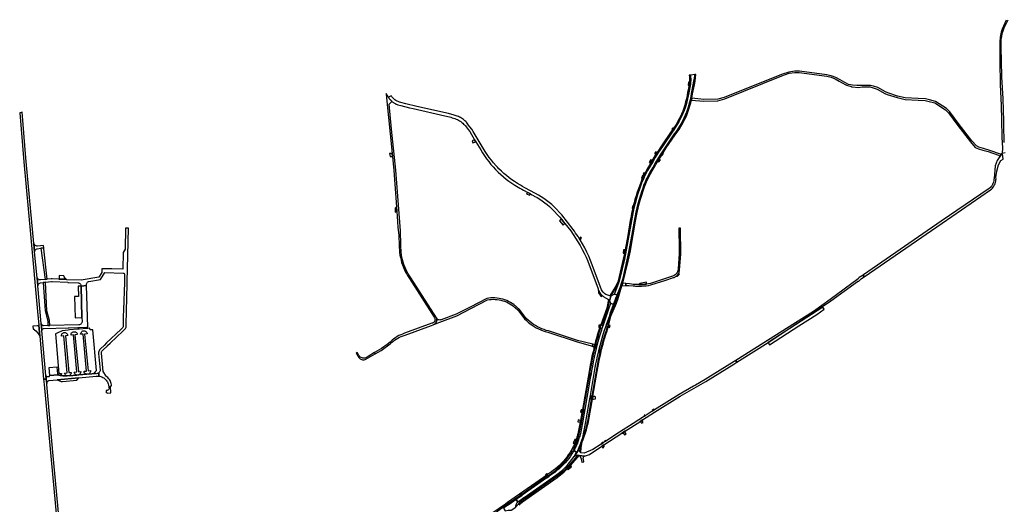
# Model space of a CAD drawing. Header units: metres. Extents: x 127325 to 135234, y 401140 to 409815.
# Tile 124 of 125: x 132385 to 134210, y 408408 to 409307. Entities that reach past the tile are written whole.
import ezdxf

# ---------------------------------------------------------------- set-up
doc = ezdxf.new("R2010")
doc.units = ezdxf.units.M
doc.layers.add('wegvakonderdelen', color=7, linetype='Continuous')

msp = doc.modelspace()

# ---------------------------------------------------------------- linework, layer by layer
at = {"layer": 'wegvakonderdelen'}
for points in [[(134214, 409306.1), (134206.1, 409289.3), (134204.5, 409283.9), (134202.4, 409274.7), (134202, 409266), (134202, 409229.9), (134202.6, 409186.7), (134204.8, 409148.1), (134205.4, 409121.1), (134205.8, 409089.3), (134207, 409068.9), (134206.5, 409059.7), (134211.8, 409060.5)], [(134210.4, 409079.2), (134210.1, 409089.4), (134209.3, 409101.5), (134209.3, 409125.8), (134209, 409132.8), (134209, 409132.8), (134208.8, 409139.4), (134208, 409160.4), (134205.8, 409201.2), (134205, 409230.5), (134204.7, 409253.4), (134204.8, 409271.6), (134205.5, 409275.7), (134206.7, 409281.4), (134208.2, 409286.5), (134209.9, 409291.6), (134217.8, 409307)], [(133311, 408406.8), (133312.8, 408408.8), (133317.1, 408412.8), (133381.6, 408457.8), (133394.6, 408468.1), (133400.2, 408473.8), (133400.2, 408473.8), (133403.5, 408477.1), (133407, 408481), (133422.5, 408498.8), (133420.1, 408499.4), (133402.1, 408478.7), (133398.6, 408475.2), (133393.2, 408469.8), (133380.3, 408459.6), (133321.5, 408418.4), (133321.3, 408418.3), (133319.6, 408417.1), (133318.3, 408416.2), (133316.2, 408414.7), (133311.3, 408410.4), (133305.7, 408403.9)]]:
    msp.add_lwpolyline(points, dxfattribs=at)
for points in [[(133628.5, 409204.4), (133626.3, 409204.2), (133626.8, 409200.2), (133627.1, 409197), (133627.1, 409193.3), (133626.9, 409191.4), (133626.8, 409189.5), (133626, 409185.7), (133623.3, 409172.1), (133622.4, 409166.2), (133621.2, 409160.3), (133619.7, 409154.5), (133618.1, 409148.7), (133616.2, 409143.1), (133614.2, 409137.5), (133611.9, 409131.9), (133609.4, 409126.5), (133606.6, 409121.2), (133603.7, 409115.9), (133600.6, 409110.8), (133597.3, 409105.8), (133595.1, 409102.7), (133592.8, 409099.7), (133576.1, 409075.1), (133566.9, 409060.8), (133564.7, 409057.3), (133561, 409051.3), (133557.3, 409045.3), (133554.8, 409041), (133552.7, 409037.4), (133550.6, 409033.8), (133548.6, 409030.1), (133546.6, 409026.5), (133544.6, 409022.8), (133542.9, 409019.8), (133540.8, 409015), (133538.7, 409010.3), (133536.6, 409005.2), (133534.5, 409000), (133532.1, 408993.5), (133529.9, 408986.9), (133527.8, 408980.3), (133525.8, 408973.7), (133524, 408967), (133522.7, 408961.8), (133521.4, 408956.5), (133520.5, 408952.1), (133519.5, 408947.7), (133518.6, 408943.2), (133517.8, 408938.8), (133517.1, 408934.3), (133512.6, 408906.7), (133507.5, 408880), (133506.2, 408873.5), (133504, 408863), (133496.5, 408830.4), (133493.8, 408820.7), (133489.1, 408811.1), (133479.3, 408795.1), (133481.7, 408795.3), (133490.7, 408810), (133495.6, 408819.9), (133498.6, 408829.7), (133506.1, 408862.6), (133509.7, 408879.8), (133514.5, 408906.4), (133519.1, 408933.9), (133522.5, 408951.5), (133524.4, 408959.8), (133526.5, 408968), (133528.8, 408976.2), (133531.3, 408984.3), (133534, 408992.4), (133535.3, 408996.2), (133536.6, 409000), (133538.1, 409003.8), (133539.7, 409007.6), (133541.3, 409011.4), (133543, 409015.1), (133544.8, 409018.8), (133549.3, 409027.1), (133553.9, 409035.2), (133558.6, 409043.3), (133563.4, 409051.3), (133568.4, 409059.3), (133577.9, 409073.9), (133594.6, 409098.4), (133598, 409103), (133601.2, 409107.8), (133604.2, 409112.6), (133607.1, 409117.5), (133609.8, 409122.6), (133612.3, 409127.7), (133614.6, 409133), (133616.8, 409138.3), (133618.7, 409143.7), (133620.4, 409149.1), (133622, 409154.6), (133623.3, 409160.2), (133624.4, 409165.8), (133625.4, 409171.4), (133628.5, 409187.4), (133629, 409190.8), (133629.2, 409194.2), (133629.2, 409197.6), (133629, 409201), (133628.5, 409204.4)], [(133498.5, 408810.2), (133501.1, 408818.3), (133503.7, 408827.5), (133511.4, 408861.3), (133515, 408878.7), (133520, 408905.3), (133524.6, 408933.3), (133527.8, 408950), (133529.7, 408958.2), (133531.8, 408966.3), (133534.1, 408974.4), (133536.5, 408982.4), (133539.1, 408990.4), (133540.8, 408995.2), (133542.5, 409000), (133543.8, 409003.3), (133545.2, 409006.6), (133546.6, 409009.8), (133548.1, 409013.1), (133549.6, 409016.3), (133554, 409024.4), (133558.6, 409032.5), (133563.2, 409040.5), (133568, 409048.4), (133572.9, 409056.3), (133599, 409095.1), (133602.5, 409099.8), (133605.8, 409104.7), (133608.9, 409109.6), (133611.9, 409114.7), (133614.6, 409119.9), (133617.2, 409125.2), (133619.6, 409130.6), (133621.8, 409136), (133623.8, 409141.6), (133625.6, 409147.2), (133627.1, 409152.9), (133628.5, 409158.6), (133629.7, 409164.3), (133630.6, 409170.1), (133633.9, 409186.4), (133635.1, 409193.5), (133635.9, 409198.8), (133636.5, 409203), (133636.6, 409205.2), (133628.5, 409204.4), (133629, 409201), (133629.2, 409197.6), (133629.2, 409194.2), (133629, 409190.8), (133628.5, 409187.4), (133625.4, 409171.4), (133624.4, 409165.8), (133623.3, 409160.2), (133622, 409154.6), (133620.4, 409149.1), (133618.7, 409143.7), (133616.8, 409138.3), (133614.6, 409133), (133612.3, 409127.7), (133609.8, 409122.6), (133607.1, 409117.5), (133604.2, 409112.6), (133601.2, 409107.8), (133598, 409103), (133594.6, 409098.4), (133577.9, 409073.9), (133568.4, 409059.3), (133563.4, 409051.3), (133558.6, 409043.3), (133553.9, 409035.2), (133549.3, 409027.1), (133544.8, 409018.8), (133543, 409015.1), (133541.3, 409011.4), (133539.7, 409007.6), (133538.1, 409003.8), (133536.6, 409000), (133535.3, 408996.2), (133534, 408992.4), (133531.3, 408984.3), (133528.8, 408976.2), (133526.5, 408968), (133524.4, 408959.8), (133522.5, 408951.5), (133519.1, 408933.9), (133514.5, 408906.4), (133509.7, 408879.8), (133506.1, 408862.6), (133498.6, 408829.7), (133495.6, 408819.9), (133491.5, 408808.1), (133487.9, 408799.4), (133487.3, 408798.5), (133492.8, 408796.2), (133492.9, 408796.4), (133498.5, 408810.2)], [(133568, 409044.4), (133570.4, 409048.2), (133575.3, 409056), (133577.8, 409060), (133583.8, 409069.3), (133600.5, 409093.7), (133604.1, 409098.5), (133607.5, 409103.5), (133610.7, 409108.6), (133613.8, 409113.8), (133616.6, 409119.1), (133619.2, 409124.5), (133621.7, 409130), (133623.9, 409135.6), (133625.9, 409141.3), (133627.7, 409147), (133629.3, 409152.8), (133630.4, 409157.5), (133631.3, 409161.3), (133632.7, 409169.5), (133635.9, 409186), (133637.2, 409193), (133638.1, 409199.7), (133638.8, 409205.5), (133636.6, 409205.2), (133636.6, 409205.2), (133636.5, 409203), (133635.9, 409198.8), (133635.1, 409193.5), (133633.9, 409186.4), (133630.6, 409170.1), (133629.7, 409164.3), (133628.5, 409158.6), (133627.1, 409152.9), (133625.6, 409147.2), (133623.8, 409141.6), (133621.8, 409136), (133619.6, 409130.6), (133617.2, 409125.2), (133614.6, 409119.9), (133611.9, 409114.7), (133608.9, 409109.6), (133605.8, 409104.7), (133602.5, 409099.8), (133599, 409095.1), (133572.9, 409056.3), (133568, 409048.4), (133563.2, 409040.5), (133558.6, 409032.5), (133554, 409024.4), (133549.6, 409016.3), (133548.1, 409013.1), (133546.6, 409009.8), (133545.2, 409006.6), (133543.8, 409003.3), (133542.5, 409000), (133540.8, 408995.2), (133539.1, 408990.4), (133536.5, 408982.4), (133534.1, 408974.4), (133531.8, 408966.3), (133529.7, 408958.2), (133527.8, 408950), (133524.6, 408933.3), (133520, 408905.3), (133515, 408878.7), (133511.4, 408861.3), (133503.7, 408827.5), (133501.1, 408818.3), (133498.5, 408810.2), (133494.4, 408796.4), (133492, 408788.6), (133490.9, 408785.7), (133492.9, 408785), (133494.1, 408787.9), (133501.7, 408813.4), (133503.3, 408818.5), (133513.1, 408859.1), (133513.6, 408861.3), (133517.2, 408878.4), (133522, 408904.7), (133522.5, 408907.8), (133526.7, 408933.1), (133529.8, 408949.4), (133531.7, 408957.6), (133533.8, 408965.7), (133536.1, 408973.8), (133538.5, 408981.8), (133541.1, 408989.8), (133542.9, 408994.9), (133544.8, 409000), (133546, 409003.1), (133547.3, 409006.1), (133548.6, 409009.2), (133550, 409012.2), (133551.4, 409015.2), (133554.6, 409021.1), (133557.9, 409026.9), (133561.2, 409032.8), (133564.6, 409038.6), (133568, 409044.4)], [(133889.2, 409202.9), (133886.5, 409203.4), (133881.7, 409204.5), (133830.5, 409211.5), (133822.4, 409211.6), (133810.9, 409209.9), (133797.1, 409205.1), (133691.4, 409162.6), (133679.2, 409159.4), (133653.6, 409158.9), (133631.3, 409161.3), (133630.4, 409157.5), (133653.6, 409155.6), (133679.2, 409156.5), (133692.4, 409160.2), (133798, 409202.8), (133811.4, 409207.6), (133822.2, 409209.2), (133830.4, 409208.9), (133881.5, 409202), (133889.6, 409200.1), (133896.8, 409197.6), (133904.3, 409193.2), (133908.9, 409190.5), (133918.1, 409185.3), (133926.6, 409182.9), (133927, 409182.8), (133927.4, 409182.7), (133927.8, 409182.6), (133928.2, 409182.5), (133928.6, 409182.3), (133940.4, 409181.5), (133946.8, 409182.2), (133961.9, 409182.4), (133967.2, 409180.9), (133974.4, 409178.1), (133989, 409170.2), (133993.4, 409168.3), (134011.7, 409162.4), (134026.5, 409158.7), (134050.5, 409157.9), (134063.5, 409157.2), (134071, 409155.5), (134081.3, 409152.5), (134101.4, 409140), (134107, 409134.2), (134124.5, 409110.6), (134147.5, 409080.2), (134156.6, 409070.2), (134162.3, 409067.5), (134170.8, 409065.1), (134180.6, 409062.6), (134199.7, 409055.7), (134202.1, 409053.3), (134205.3, 409057.8), (134203.2, 409057.6), (134183.3, 409064.2), (134171.7, 409068.1), (134163.4, 409070.5), (134158.6, 409072.8), (134149.9, 409082.3), (134127, 409112.5), (134109.4, 409136.3), (134103.5, 409142.5), (134082.6, 409155.4), (134071.9, 409158.6), (134064, 409160.4), (134050.6, 409161.1), (134026.9, 409161.9), (134012.6, 409165.4), (133994.5, 409171.3), (133990.4, 409173.1), (133975.8, 409181), (133968, 409184), (133962.3, 409184.8), (133936.9, 409184.9), (133928.9, 409185.4), (133921.6, 409187), (133914.5, 409190.2), (133905.9, 409195.7), (133898, 409199.9), (133891, 409202.5), (133889.2, 409202.9)], [(133626.9, 409191.4), (133626, 409191.4), (133624.8, 409191.3), (133624.1, 409185.8), (133626, 409185.7), (133626.8, 409189.5), (133626.9, 409191.4)], [(133074.6, 409104), (133070, 409150), (133075.3, 409155.4), (133074.2, 409156.4), (133073.2, 409157.5), (133072.2, 409158.6), (133071.2, 409159.8), (133070.3, 409161), (133069.5, 409162.2), (133068.8, 409163.3), (133068.3, 409164.1), (133064.7, 409170.1), (133065.5, 409161.8), (133075.6, 409058.8), (133076.1, 409053.1), (133078.7, 409027.2), (133083.7, 408959.7), (133084.2, 408952), (133086.4, 408922.3), (133086.5, 408921.8), (133087.8, 408907.3), (133087.9, 408907), (133088, 408906.7), (133088, 408906.3), (133088.1, 408906), (133088.1, 408905.6), (133088.8, 408889.3), (133088.8, 408884.5), (133089.1, 408879.8), (133089.5, 408875), (133090.1, 408870.3), (133091, 408865.7), (133092.1, 408861), (133093.3, 408856.5), (133094.8, 408852), (133096.5, 408847.5), (133098.4, 408843.2), (133100.5, 408838.9), (133102.7, 408834.7), (133105.2, 408830.7), (133107.8, 408826.7), (133153.7, 408755.2), (133154.4, 408754.1), (133154.9, 408752.9), (133155.1, 408751.7), (133155.2, 408750.4), (133155, 408749.1), (133154.7, 408748.2), (133158, 408747), (133158.4, 408748.4), (133158.6, 408749.8), (133158.6, 408751.2), (133158.4, 408752.6), (133158, 408754), (133110.4, 408828.2), (133107.8, 408832), (133105.4, 408835.9), (133103.1, 408840), (133101.1, 408844.1), (133099.2, 408848.4), (133097.6, 408852.7), (133096.1, 408857.1), (133094.9, 408861.6), (133093.9, 408866.1), (133093, 408870.6), (133092.4, 408875.2), (133092.1, 408879.8), (133091.9, 408884.4), (133092, 408889.1), (133091, 408915.2), (133082.3, 409027.7), (133074.6, 409104)], [(133481.7, 408795.3), (133479.3, 408795.1), (133473.7, 408796.4), (133471.9, 408797.2), (133470.2, 408798.3), (133468.6, 408799.5), (133467.1, 408800.9), (133465.9, 408802.4), (133464.8, 408804.1), (133463.9, 408805.9), (133463.3, 408807.8), (133443.6, 408860.3), (133440.2, 408868.3), (133436.6, 408876.1), (133432.7, 408883.8), (133428.5, 408891.3), (133424.1, 408898.7), (133422.5, 408901.3), (133420.3, 408904.7), (133418.1, 408908), (133415.8, 408911.3), (133413.5, 408914.6), (133411.1, 408917.8), (133390.2, 408944.9), (133375.8, 408960), (133371.4, 408964), (133366.8, 408967.9), (133362, 408971.6), (133357.1, 408975.1), (133352.1, 408978.5), (133347, 408981.6), (133341.7, 408984.6), (133321.9, 408995.4), (133317.6, 408997.6), (133313.4, 409000), (133308, 409003.2), (133302.7, 409006.6), (133297.5, 409010.2), (133292.5, 409013.9), (133287.6, 409017.8), (133282.8, 409021.9), (133278.2, 409026.1), (133273.7, 409030.5), (133270.9, 409033.3), (133268.3, 409036.2), (133263.8, 409041.2), (133259.6, 409046.3), (133255.5, 409051.6), (133251.7, 409057.1), (133248, 409062.7), (133244.5, 409068.4), (133225.7, 409099.5), (133223.5, 409103.9), (133219.9, 409108), (133218.7, 409109.8), (133217.5, 409111.6), (133216.2, 409113.3), (133214.8, 409115), (133213.4, 409116.7), (133212.1, 409118.1), (133210.7, 409119.4), (133209.2, 409120.7), (133207.7, 409121.9), (133206.2, 409123.1), (133204.3, 409124.2), (133202.3, 409125.3), (133200.4, 409126.3), (133198.4, 409127.2), (133196.3, 409128.1), (133190.4, 409130.1), (133179.9, 409132.7), (133121.5, 409146.2), (133101.2, 409151), (133091.5, 409153.5), (133089.1, 409154.1), (133086.9, 409155), (133084.7, 409156), (133082.6, 409157.3), (133080.6, 409158.6), (133078.7, 409160.2), (133077, 409161.9), (133076.3, 409162.7), (133075.7, 409163.4), (133075.1, 409164.2), (133074.5, 409165.1), (133073.9, 409165.9), (133068.8, 409163.3), (133069.5, 409162.2), (133070.3, 409161), (133071.2, 409159.8), (133072.2, 409158.6), (133073.2, 409157.5), (133074.2, 409156.4), (133075.3, 409155.4), (133076.2, 409154.6), (133077.1, 409153.9), (133078, 409153.2), (133078.9, 409152.6), (133079.9, 409151.9), (133081.1, 409151.3), (133082.4, 409150.6), (133083.6, 409150.1), (133085, 409149.6), (133086.3, 409149.1), (133091.5, 409147.6), (133107.7, 409143.8), (133114.6, 409142.2), (133173.2, 409128.8), (133182.1, 409126.7), (133184.6, 409126), (133187.1, 409125.2), (133189.6, 409124.4), (133192, 409123.5), (133194.4, 409122.6), (133196.6, 409121.6), (133198.7, 409120.5), (133200.8, 409119.3), (133202.8, 409118), (133204.7, 409116.5), (133206.5, 409115), (133208.2, 409113.4), (133209.9, 409111.7), (133211.5, 409110), (133213, 409108.1), (133216.6, 409103.5), (133219.4, 409099.3), (133228.4, 409084.4), (133230.7, 409080.6), (133239.9, 409065.5), (133243.3, 409059.9), (133246.9, 409054.4), (133250.6, 409049), (133254.6, 409043.8), (133258.7, 409038.7), (133263, 409033.8), (133267.5, 409029), (133272.1, 409024.3), (133276.9, 409019.8), (133281.9, 409015.5), (133287, 409011.4), (133292.2, 409007.4), (133297.5, 409003.6), (133303, 409000), (133306.2, 408998.1), (133309.4, 408996.2), (133312.6, 408994.4), (133315.8, 408992.6), (133319.1, 408990.9), (133327.4, 408986.4), (133332.2, 408983.7), (133334.8, 408982.3), (133337.9, 408980.6), (133339.2, 408979.9), (133344.3, 408977.1), (133349.2, 408974), (133354, 408970.8), (133358.7, 408967.5), (133363.2, 408963.9), (133367.6, 408960.2), (133371.9, 408956.3), (133386.6, 408941), (133389.5, 408937.3), (133396, 408928.9), (133406.6, 408915.1), (133411.3, 408908.6), (133415.8, 408901.9), (133420.1, 408895.1), (133424.2, 408888.1), (133428, 408881), (133431.7, 408873.9), (133435.1, 408866.5), (133438.3, 408859.1), (133457.3, 408807.9), (133457.8, 408806.4), (133458.4, 408804.8), (133459.4, 408802.6), (133460.7, 408800.4), (133462.1, 408798.4), (133463.8, 408796.6), (133465.6, 408794.9), (133466.7, 408794), (133467.8, 408793.2), (133469, 408792.4), (133470.2, 408791.7), (133471.4, 408791.1), (133476.9, 408787.8), (133478.8, 408785.7), (133481.7, 408795.3)], [(132411.5, 408892.1), (132397.6, 409044), (132396.3, 409058), (132390.5, 409128), (132390, 409135.2), (132385.3, 409134.4), (132392.9, 409043.1), (132405.9, 408902.1), (132418.2, 408765.8), (132420.6, 408740.1), (132422.4, 408720), (132429.6, 408640.4), (132434.6, 408640.2), (132434, 408647.2), (132426.2, 408730.4), (132425.2, 408743.5), (132418.9, 408813.2), (132417.4, 408828.3), (132413, 408876.3), (132411.5, 408892.1)], [(133597.3, 409105.8), (133596.7, 409105.9), (133595.9, 409106.3), (133594.3, 409104), (133594.8, 409103.5), (133595.1, 409103.2), (133595.1, 409102.7), (133597.3, 409105.8)], [(133228.4, 409084.4), (133224.3, 409082.1), (133225.4, 409078.3), (133230.7, 409080.6), (133228.4, 409084.4)], [(133075.6, 409058.8), (133071, 409059.1), (133071.7, 409053.2), (133076.1, 409053.1), (133075.6, 409058.8)], [(133566.9, 409060.8), (133565.6, 409061.4), (133564.7, 409061.7), (133562, 409058.6), (133564.7, 409057.3), (133566.9, 409060.8)], [(133578.7, 409059.5), (133577.8, 409060), (133575.3, 409056), (133576.3, 409055.3), (133578.7, 409059.5)], [(134208.1, 409048.5), (134207.4, 409053.6), (134206.5, 409059.7), (134205.3, 409057.8), (134202.1, 409053.3), (134197.2, 409046), (134193.3, 409035.7), (134191.4, 409012.7), (134191.2, 409010.3), (134190.9, 409007.9), (134190.2, 409005.6), (134189.4, 409003.3), (134188.4, 409001.1), (134187.1, 408999.1), (134185.7, 408997.1), (134184.1, 408995.3), (134182.3, 408993.7), (134093.1, 408933), (133949.4, 408833.5), (133948.7, 408833.1), (133950.7, 408830.2), (134095.1, 408929.7), (134184.9, 408991.3), (134186.7, 408992.9), (134188.3, 408994.6), (134189.8, 408996.5), (134191.1, 408998.5), (134192.3, 409000.6), (134193.2, 409002.8), (134194, 409005), (134194.5, 409007.4), (134194.9, 409009.7), (134195, 409012.1), (134194.9, 409014.5), (134196.5, 409026.3), (134199.4, 409037.9), (134204.2, 409046.1), (134208.1, 409048.5)], [(133557.3, 409045.3), (133555.1, 409047.7), (133552.1, 409042.4), (133554.8, 409041), (133557.3, 409045.3)], [(133572.8, 409046.9), (133570.4, 409048.2), (133568, 409044.4), (133569.9, 409043.4), (133572.8, 409046.9)], [(133544.6, 409022.8), (133543.7, 409022.6), (133542.9, 409022.7), (133542.1, 409023), (133541.2, 409020.7), (133541.5, 409020.2), (133541.6, 409019.7), (133541.6, 409019.1), (133541.1, 409018.6), (133540.6, 409018.3), (133540, 409018.3), (133537.8, 409013.1), (133538.2, 409012.6), (133538.4, 409012.2), (133538.5, 409011.7), (133538.7, 409010.3), (133540.8, 409015), (133542.9, 409019.8), (133544.6, 409022.8)], [(133327.4, 408986.4), (133324.9, 408984.1), (133330, 408981.5), (133332.2, 408983.7), (133327.4, 408986.4)], [(133083.7, 408959.7), (133083, 408958.9), (133081.4, 408957.6), (133081, 408950.2), (133083.3, 408951.5), (133084.2, 408952), (133083.7, 408959.7)], [(133522.7, 408961.8), (133521.2, 408961), (133520.4, 408957.6), (133520.8, 408957.4), (133521.1, 408957.1), (133521.4, 408956.5), (133522.7, 408961.8)], [(133389.5, 408937.3), (133387.1, 408935.1), (133386, 408934.1), (133392.7, 408925.8), (133396, 408928.9), (133389.5, 408937.3)], [(132577.6, 408768.9), (132577.2, 408756.6), (132577.1, 408737.8), (132576.9, 408737), (132576.5, 408736.2), (132572.6, 408732.2), (132546.3, 408707.4), (132541.6, 408702.9), (132535.6, 408697.3), (132534.3, 408696), (132533.3, 408694.6), (132532.5, 408693), (132531.9, 408691.4), (132531.6, 408689.7), (132531.6, 408687.9), (132534.4, 408656.8), (132534.3, 408655.7), (132533.9, 408654.6), (132533.3, 408653.6), (132532.6, 408652.7), (132531.7, 408651.9), (132531.8, 408645.7), (132533.8, 408645.5), (132535.7, 408645), (132537.6, 408644.3), (132539.5, 408643.4), (132541.2, 408642.4), (132542.8, 408641.2), (132544.3, 408639.9), (132545.7, 408638.4), (132546.9, 408636.7), (132547.9, 408635), (132548.8, 408633.2), (132549.5, 408631.3), (132550, 408629.3), (132551.2, 408622.5), (132550.5, 408621.5), (132549.7, 408620.7), (132548.8, 408620), (132547.7, 408619.5), (132546.5, 408619.2), (132545.3, 408619.2), (132545.4, 408615.1), (132545.9, 408615.3), (132546.5, 408615.3), (132547.1, 408615.1), (132547.6, 408614.7), (132548, 408614.3), (132554.5, 408614.7), (132553.9, 408627.4), (132555.5, 408627.6), (132555.4, 408629.7), (132555, 408631.9), (132554.5, 408634), (132553.7, 408636), (132552.7, 408638), (132551.6, 408639.8), (132550.2, 408641.5), (132548.7, 408643.1), (132547.1, 408644.5), (132545.3, 408645.8), (132540.1, 408654.5), (132536.7, 408688.2), (132536.8, 408689.5), (132537.1, 408690.7), (132537.7, 408691.9), (132538.4, 408693), (132539.4, 408693.9), (132547.9, 408702.1), (132548.3, 408702.4), (132553.3, 408707.2), (132576.4, 408729.2), (132581.4, 408734.2), (132582.1, 408735.5), (132582.6, 408736.8), (132582.7, 408738.6), (132583.3, 408769.3), (132583.7, 408787.7), (132584.4, 408820), (132586.4, 408894.8), (132586.9, 408920.2), (132581.6, 408920.5), (132580.8, 408881.2), (132577.3, 408875.2), (132576.6, 408844), (132556.1, 408844.6), (132537.5, 408844.9), (132537.3, 408838.3), (132531.9, 408829.7), (132499.3, 408824.1), (132472.9, 408824.4), (132471.2, 408825.9), (132457.8, 408826), (132445.2, 408826.1), (132443.8, 408826.1), (132436.4, 408825.5), (132432.5, 408825.1), (132424, 408824.5), (132422.9, 408824.4), (132421.7, 408824.5), (132420.6, 408824.9), (132419.5, 408825.5), (132418.7, 408826.3), (132417.9, 408827.2), (132417.4, 408828.3), (132418.9, 408813.2), (132419.3, 408814.5), (132419.8, 408815.8), (132420.6, 408816.9), (132421.6, 408817.9), (132422.8, 408818.6), (132424.1, 408819.2), (132428.5, 408819.6), (132432.9, 408820.1), (132444.2, 408821.3), (132445.5, 408821.2), (132474.6, 408820.4), (132474.7, 408819.4), (132493.5, 408819.1), (132494.6, 408818.9), (132495.7, 408818.6), (132496.7, 408818), (132497.6, 408817.2), (132498.3, 408816.3), (132498.8, 408815.3), (132499.1, 408814.2), (132499.1, 408813), (132509.2, 408813.7), (132509, 408814.8), (132509, 408815.9), (132509.2, 408817), (132509.6, 408818.1), (132510.1, 408819), (132510.9, 408819.9), (132511.7, 408820.6), (132512.7, 408821.2), (132513.7, 408821.5), (132535.1, 408825.2), (132543.1, 408837.9), (132577.1, 408837), (132577.8, 408836.9), (132578.5, 408836.6), (132579, 408836.1), (132579.4, 408835.5), (132579.6, 408834.8), (132579.6, 408834), (132579.3, 408819.6), (132577.6, 408768.9)], [(133607.8, 408872.5), (133610.5, 408872.3), (133610.1, 408920.4), (133606.9, 408920.5), (133607.7, 408881.2), (133607.8, 408872.5)], [(132411.5, 408892.1), (132413, 408876.3), (132413.2, 408877.4), (132413.6, 408878.5), (132414.2, 408879.5), (132414.9, 408880.4), (132415.8, 408881.2), (132416.8, 408881.7), (132417.9, 408882.1), (132424.2, 408883.1), (132429.6, 408883.9), (132429.9, 408884), (132429.2, 408888), (132418.1, 408886.9), (132416.8, 408887), (132415.6, 408887.4), (132414.5, 408888), (132413.4, 408888.8), (132412.6, 408889.8), (132411.9, 408890.9), (132411.5, 408892.1)], [(133426.6, 408901.7), (133425.5, 408903.5), (133422.5, 408901.3), (133424.1, 408898.7), (133426.6, 408901.7)], [(132429.9, 408884), (132429.6, 408883.9), (132424.2, 408883.1), (132432.5, 408825.1), (132436.4, 408825.5), (132429.9, 408881.9), (132429.9, 408884)], [(133507.5, 408880), (133504.8, 408880.1), (133503.7, 408874), (133506.2, 408873.5), (133507.5, 408880)], [(133509.1, 408817.8), (133508.6, 408813.8), (133514.7, 408814), (133522.5, 408813.3), (133524.7, 408813.1), (133526.9, 408813), (133529.1, 408812.9), (133531.3, 408812.8), (133533.5, 408812.8), (133537.8, 408812.9), (133542.1, 408813.1), (133546.4, 408813.5), (133550.7, 408814.1), (133555, 408814.9), (133583.2, 408824.1), (133597.4, 408828.7), (133598.4, 408829.1), (133599.4, 408829.5), (133600.3, 408830), (133601.3, 408830.5), (133602.1, 408831.2), (133603.1, 408831.9), (133604, 408832.8), (133604.8, 408833.7), (133605.5, 408834.6), (133606.2, 408835.7), (133607, 408837), (133607.6, 408838.5), (133608, 408840), (133608.4, 408841.5), (133608.6, 408843), (133610.5, 408872.3), (133607.8, 408872.5), (133605.8, 408844.7), (133605.6, 408842.9), (133605.2, 408841.1), (133604.5, 408839.4), (133603.7, 408837.8), (133602.6, 408836.3), (133601.4, 408834.9), (133600.1, 408833.7), (133598.6, 408832.7), (133597, 408831.8), (133595.3, 408831.1), (133554.4, 408817.6), (133550.7, 408817), (133547, 408816.5), (133544.2, 408816.2), (133541.3, 408815.9), (133538.5, 408815.7), (133535.6, 408815.6), (133532.8, 408815.6), (133529.4, 408815.7), (133526, 408815.8), (133522.6, 408816.1), (133519.2, 408816.5), (133515.8, 408816.9), (133509.1, 408817.8)], [(132432.9, 408820.1), (132428.5, 408819.6), (132432.5, 408766.8), (132437.7, 408748), (132437.2, 408739.5), (132441.3, 408739.6), (132440.8, 408748.8), (132435.6, 408767.2), (132432.9, 408820.1)], [(132466.9, 408831.6), (132458.2, 408832.3), (132458.2, 408828.6), (132457.8, 408826), (132471.2, 408825.9), (132469.5, 408827.7), (132467.6, 408830.3), (132466.9, 408831.6)], [(133509.1, 408817.8), (133508.4, 408817.9), (133503.3, 408818.5), (133501.7, 408813.4), (133507.6, 408813.7), (133508.6, 408813.8), (133509.1, 408817.8)], [(133547.1, 408820.2), (133534.6, 408817.9), (133532.8, 408815.6), (133535.6, 408815.6), (133538.5, 408815.7), (133541.3, 408815.9), (133544.2, 408816.2), (133547, 408816.5), (133547.1, 408820.2)], [(133608.1, 408834.7), (133607.3, 408835), (133606.2, 408835.7), (133605.5, 408834.6), (133604.8, 408833.7), (133604, 408832.8), (133603.1, 408831.9), (133602.1, 408831.2), (133604.4, 408831.5), (133608.1, 408834.7)], [(133940.7, 408822.2), (133945.1, 408826.2), (133945.2, 408826.4), (133945.4, 408826.5), (133945.6, 408826.7), (133945.7, 408826.8), (133945.9, 408826.9), (133950.7, 408830.2), (133948.7, 408833.1), (133941.1, 408829), (133940.8, 408828.4), (133940.5, 408827.9), (133940.1, 408827.3), (133939.7, 408826.8), (133939.2, 408826.4), (133887.4, 408787.7), (133856.6, 408765.7), (133823.5, 408744.5), (133712.5, 408674.6), (133714.6, 408671.8), (133719.6, 408674.9), (133772.6, 408708.1), (133882.9, 408780.9), (133889, 408785.5), (133938.2, 408821.5), (133938.6, 408821.8), (133939.1, 408822.1), (133939.6, 408822.2), (133940.2, 408822.3), (133940.7, 408822.2)], [(132509.2, 408813.7), (132499.1, 408813), (132500.7, 408754.6), (132500.9, 408747.1), (132500.9, 408745.9), (132500.6, 408744.8), (132500, 408743.8), (132499.3, 408742.8), (132498.4, 408742.1), (132497.4, 408741.5), (132496.3, 408741.1), (132495.1, 408741), (132441.3, 408739.6), (132437.2, 408739.5), (132430.2, 408739.3), (132429.1, 408739.6), (132428, 408740), (132427, 408740.7), (132426.2, 408741.5), (132425.6, 408742.5), (132425.2, 408743.5), (132426.2, 408730.4), (132426.3, 408731.2), (132426.6, 408732), (132427.1, 408732.8), (132427.7, 408733.4), (132428.4, 408733.9), (132429.2, 408734.2), (132430.1, 408734.3), (132475.2, 408735.5), (132477.3, 408735.5), (132493.2, 408736), (132495.4, 408736), (132509.4, 408736.4), (132511.3, 408736.4), (132509.2, 408813.7)], [(132499.1, 408813), (132493.8, 408812.9), (132494.3, 408793.6), (132487.1, 408793.4), (132488.3, 408754.3), (132500.7, 408754.6), (132499.1, 408813)], [(133458.4, 408804.8), (133458.3, 408800.2), (133462.3, 408794.3), (133464.1, 408793.4), (133464.3, 408794.5), (133465.6, 408794.9), (133463.8, 408796.6), (133462.1, 408798.4), (133460.7, 408800.4), (133459.4, 408802.6), (133458.4, 408804.8)], [(133158, 408754), (133158.4, 408752.6), (133158.6, 408751.2), (133158.6, 408749.8), (133158.4, 408748.4), (133158, 408747), (133157.4, 408745.7), (133156.6, 408744.5), (133155.6, 408743.4), (133154.4, 408742.5), (133153.2, 408741.7), (133163.9, 408746), (133195.3, 408757.5), (133221.4, 408771), (133252.4, 408787.4), (133255.9, 408787.9), (133259.5, 408788.3), (133263.1, 408788.4), (133266.7, 408788.3), (133270.3, 408788), (133273.8, 408787.5), (133277.3, 408786.8), (133280.8, 408785.8), (133284.2, 408784.7), (133287.5, 408783.4), (133290.8, 408781.8), (133293.9, 408780.1), (133297, 408778.2), (133299.9, 408776.1), (133308.7, 408768.6), (133321.2, 408752), (133324.5, 408748.8), (133327.9, 408745.8), (133331.5, 408742.9), (133335.1, 408740.3), (133339, 408737.8), (133342.9, 408735.5), (133346.9, 408733.4), (133351.1, 408731.6), (133355.3, 408729.9), (133359.6, 408728.4), (133364, 408727.2), (133418.4, 408709.5), (133447, 408701.7), (133447.7, 408704.9), (133419.4, 408712.2), (133365.5, 408729.7), (133361.4, 408730.8), (133357.2, 408732.2), (133353.2, 408733.7), (133349.2, 408735.5), (133345.3, 408737.4), (133341.5, 408739.5), (133337.8, 408741.8), (133334.3, 408744.3), (133330.8, 408746.9), (133327.5, 408749.7), (133324.4, 408752.7), (133311.5, 408769.5), (133301.1, 408778.5), (133298, 408780.6), (133294.8, 408782.5), (133291.5, 408784.3), (133288.1, 408785.9), (133284.6, 408787.2), (133281, 408788.4), (133277.4, 408789.3), (133273.8, 408790.1), (133270.1, 408790.6), (133266.3, 408790.9), (133262.6, 408791), (133258.8, 408790.9), (133255.1, 408790.6), (133251.4, 408790), (133220.2, 408773.7), (133194.1, 408760.7), (133166.4, 408750.3), (133165.2, 408750), (133163.9, 408749.9), (133162.7, 408750.1), (133161.5, 408750.5), (133160.4, 408751.1), (133159.4, 408751.9), (133158.6, 408752.9), (133158, 408754)], [(133478.8, 408785.7), (133476.9, 408787.8), (133473.4, 408771.9), (133462.4, 408741.3), (133464.5, 408740.6), (133475.2, 408770.9), (133478.8, 408785.7)], [(133492.9, 408785), (133490.9, 408785.7), (133488.9, 408780.8), (133481.7, 408763.2), (133479.6, 408757.9), (133475, 408741.2), (133473.2, 408741.8), (133472.3, 408739.2), (133474.3, 408738.4), (133471.7, 408728.8), (133473.5, 408728), (133475.9, 408736.7), (133476.8, 408740.2), (133481.3, 408756.9), (133491.4, 408781.5), (133492.9, 408785)], [(133492.8, 408796.2), (133487.3, 408798.5), (133486.5, 408797.5), (133485.5, 408796.6), (133484.3, 408795.9), (133483.1, 408795.5), (133481.7, 408795.3), (133478.8, 408785.7), (133479.3, 408784.9), (133479.8, 408783.9), (133480.1, 408783), (133480.2, 408782), (133480.3, 408780.9), (133486.1, 408778.9), (133486.7, 408780.8), (133489.1, 408786.8), (133490.6, 408790.7), (133492.8, 408796.2)], [(133490.9, 408785.7), (133492, 408788.6), (133490.6, 408790.7), (133489.1, 408786.8), (133486.7, 408780.8), (133488.9, 408780.8), (133490.9, 408785.7)], [(133486.1, 408778.9), (133480.3, 408780.9), (133480.2, 408780.6), (133480.2, 408780.2), (133480.1, 408779.8), (133480, 408779.4), (133479.9, 408779), (133476.8, 408770.3), (133466.7, 408740.3), (133464.5, 408734), (133463.6, 408731.4), (133459.6, 408718.1), (133455.7, 408704.9), (133453.9, 408697.2), (133452, 408689), (133450.2, 408680.8), (133448.5, 408672.5), (133446.9, 408664.3), (133445.5, 408656), (133444.5, 408650.3), (133443, 408641.8), (133432.8, 408583.8), (133431.7, 408577.1), (133428.6, 408559.4), (133424.5, 408539.5), (133423.9, 408537.1), (133423.3, 408534.7), (133422.6, 408532.4), (133421.9, 408530), (133421.1, 408527.7), (133420.4, 408525.7), (133419.7, 408523.8), (133419, 408521.8), (133418.2, 408519.9), (133417.3, 408518), (133416.5, 408516.1), (133415.7, 408514.3), (133414.8, 408512.5), (133413.9, 408510.7), (133413, 408508.9), (133412.3, 408507.7), (133417.7, 408504.9), (133413.3, 408496.7), (133415.2, 408499.4), (133417, 408502.2), (133418.5, 408505.1), (133419.9, 408508.1), (133421.1, 408511.2), (133425.5, 408521.4), (133425.6, 408522.2), (133428.9, 408532.3), (133434.2, 408557.9), (133442.1, 408603.7), (133443.1, 408609.7), (133450.9, 408654.7), (133452.1, 408661.7), (133453.4, 408668.8), (133454.8, 408675.8), (133456.3, 408682.8), (133457.9, 408689.8), (133459.3, 408695.7), (133461.1, 408702.5), (133462.9, 408709.3), (133464.8, 408716.1), (133466.8, 408722.8), (133468.9, 408729.5), (133472.3, 408739.2), (133473.2, 408741.8), (133478.9, 408758.2), (133480.7, 408763.6), (133486.1, 408778.9)], [(133876.6, 408769.8), (133874, 408773.6), (133772.6, 408708.1), (133775.4, 408704.1), (133829.4, 408739), (133862.6, 408760), (133876.6, 408769.8)], [(133153.2, 408741.7), (133154.4, 408742.5), (133155.6, 408743.4), (133156.6, 408744.5), (133157.4, 408745.7), (133158, 408747), (133154.7, 408748.2), (133154.1, 408747.1), (133153.4, 408746.1), (133152.5, 408745.2), (133151.4, 408744.5), (133150.3, 408744), (133149.1, 408743.8), (133098.5, 408725.3), (133095, 408724), (133091.6, 408722.6), (133088.3, 408721), (133085, 408719.2), (133081.9, 408717.2), (133078.9, 408715), (133076, 408712.7), (133071.9, 408709.1), (133066.4, 408704.4), (133055.8, 408697.1), (133043, 408689.5), (133044.3, 408687.3), (133055.3, 408693.7), (133071.9, 408705.5), (133074.5, 408708), (133077.2, 408710.3), (133080.1, 408712.5), (133083.1, 408714.5), (133086.2, 408716.3), (133089.4, 408718), (133092.7, 408719.4), (133096.1, 408720.7), (133099.6, 408721.7), (133148.4, 408739.8), (133152, 408741.3), (133152.6, 408741.5), (133153.2, 408741.7)], [(132420.6, 408740.1), (132418.1, 408739), (132409.5, 408738.3), (132410, 408733.2), (132411.2, 408732.8), (132412.7, 408731.9), (132415, 408729.9), (132419.4, 408725.1), (132422.4, 408720), (132420.6, 408740.1)], [(132480.4, 408721.7), (132480.4, 408722.9), (132480.6, 408723.9), (132481, 408725), (132481.6, 408725.9), (132482.3, 408726.7), (132483.2, 408727.4), (132484.2, 408727.9), (132485.2, 408728.2), (132486.4, 408728.3), (132487.5, 408728.2), (132488.5, 408727.9), (132489.5, 408727.4), (132490.4, 408726.7), (132491.1, 408725.9), (132491.7, 408725), (132492.1, 408723.9), (132492.3, 408722.8), (132487.7, 408722.4), (132494.1, 408654), (132498.5, 408654.4), (132498.5, 408653.3), (132498.3, 408652.2), (132497.9, 408651.2), (132497.4, 408650.2), (132496.6, 408649.4), (132495.8, 408648.7), (132494.8, 408648.2), (132509.6, 408649.5), (132508.5, 408649.8), (132507.4, 408650.3), (132506.5, 408650.9), (132505.7, 408651.8), (132505.1, 408652.7), (132504.7, 408653.8), (132504.5, 408654.9), (132509, 408655.3), (132502.8, 408723.7), (132498.3, 408723.4), (132498.3, 408724.5), (132498.5, 408725.6), (132499, 408726.6), (132499.6, 408727.6), (132500.3, 408728.4), (132501.2, 408729.1), (132502.2, 408729.6), (132503.3, 408729.9), (132504.5, 408730), (132505.6, 408729.9), (132506.7, 408729.5), (132507.7, 408729), (132508.5, 408728.3), (132509.3, 408727.5), (132509.9, 408726.5), (132510.3, 408725.5), (132510.5, 408724.4), (132505.6, 408724), (132512, 408655.6), (132516.7, 408656.1), (132516.7, 408655), (132516.5, 408653.8), (132516.1, 408652.8), (132515.5, 408651.8), (132514.7, 408651), (132513.8, 408650.3), (132512.8, 408649.8), (132525.8, 408650.8), (132523.2, 408652.2), (132527.7, 408656.3), (132520.8, 408732), (132515.9, 408731.8), (132515.5, 408734.8), (132511.5, 408734.5), (132509.5, 408734.3), (132495.6, 408733.2), (132493.1, 408733), (132477.4, 408731.7), (132475.2, 408731.3), (132464.3, 408729.6), (132455.8, 408726.1), (132451.4, 408724.3), (132458.1, 408650.5), (132462.6, 408650.9), (132462.6, 408650.5), (132462.6, 408649.7), (132462.3, 408648.9), (132461.9, 408648.1), (132461.2, 408647.6), (132460.4, 408647.2), (132465.3, 408646.2), (132473.2, 408646.3), (132472, 408646.7), (132471, 408647.4), (132470.1, 408648.2), (132469.4, 408649.2), (132468.9, 408650.3), (132468.6, 408651.5), (132473.1, 408652), (132466.9, 408720.6), (132462.5, 408720.2), (132462.5, 408721.3), (132462.7, 408722.4), (132463.1, 408723.4), (132463.7, 408724.3), (132464.4, 408725.1), (132465.3, 408725.8), (132466.3, 408726.3), (132467.4, 408726.6), (132468.5, 408726.7), (132469.6, 408726.6), (132470.6, 408726.2), (132471.6, 408725.8), (132472.5, 408725.1), (132473.2, 408724.3), (132473.8, 408723.3), (132474.2, 408722.3), (132474.4, 408721.2), (132469.9, 408720.8), (132476.1, 408652.3), (132480.6, 408652.7), (132480.6, 408651.6), (132480.4, 408650.5), (132480, 408649.5), (132479.4, 408648.6), (132478.7, 408647.8), (132477.8, 408647.1), (132476.8, 408646.6), (132491.1, 408647.9), (132490.1, 408648.3), (132489.2, 408648.8), (132488.3, 408649.5), (132487.6, 408650.3), (132487.1, 408651.2), (132486.7, 408652.2), (132486.5, 408653.3), (132491.1, 408653.7), (132485, 408722.2), (132480.4, 408721.7)], [(133441, 408643.2), (133442.2, 408650), (133443.5, 408657.7), (133444.9, 408666), (133446.4, 408674.4), (133448.1, 408682.7), (133449.9, 408691), (133451.9, 408699.2), (133453.2, 408704.2), (133454.7, 408709.8), (133456.3, 408715.5), (133457.9, 408721.1), (133459.7, 408726.6), (133461.5, 408732.2), (133462.4, 408734.9), (133460.4, 408735.6), (133459.4, 408732.9), (133457.7, 408727.3), (133456, 408721.7), (133454.4, 408716.1), (133452.8, 408710.5), (133451.3, 408704.8), (133449.9, 408699.4), (133448, 408691.2), (133446.1, 408683), (133444.4, 408674.8), (133442.9, 408666.5), (133441.4, 408658.2), (133428.5, 408584.2), (133428.4, 408583.5), (133430.5, 408583.1), (133430.6, 408584), (133441, 408643.2)], [(133446.9, 408603.2), (133447.8, 408608.7), (133455.8, 408654.3), (133457.5, 408664.6), (133459.5, 408674.8), (133461.6, 408684.9), (133464, 408695), (133466.6, 408705.1), (133469.5, 408715.1), (133472.6, 408725), (133473.5, 408728), (133471.7, 408728.8), (133470.7, 408725.8), (133468.7, 408719.3), (133466.7, 408712.9), (133464.9, 408706.3), (133463.1, 408699.8), (133461.5, 408693.3), (133460.7, 408690.2), (133459.1, 408683.1), (133457.6, 408676.1), (133456.2, 408669), (133454.9, 408661.9), (133453.7, 408654.8), (133445.6, 408608.7), (133444.7, 408603.3), (133437.5, 408562), (133436.8, 408557.8), (133438.8, 408557.4), (133439.6, 408561.9), (133446.9, 408603.2)], [(133462.1, 408740.3), (133459, 408740.5), (133458.5, 408736.1), (133460.4, 408735.6), (133461.1, 408737.5), (133462.1, 408740.3)], [(133466.7, 408740.3), (133464.5, 408740.6), (133462.4, 408741.3), (133462.1, 408740.3), (133461.1, 408737.5), (133460.4, 408735.6), (133462.4, 408734.9), (133464.5, 408734), (133466.7, 408740.3)], [(133479.5, 408739.7), (133476.8, 408740.2), (133475.9, 408736.7), (133478.3, 408736.1), (133479.5, 408739.7)], [(133451.3, 408704.8), (133447.7, 408704.9), (133447, 408701.7), (133449.9, 408699.4), (133451.3, 408704.8)], [(133455.7, 408704.9), (133453.2, 408704.2), (133451.9, 408699.2), (133453.9, 408697.2), (133455.7, 408704.9)], [(133461.5, 408693.3), (133459.3, 408695.7), (133457.9, 408689.8), (133460.7, 408690.2), (133461.5, 408693.3)], [(133011.1, 408689.4), (133011, 408689.6), (133008.7, 408688.7), (133012, 408683.4), (133012.6, 408682.1), (133013.4, 408680.9), (133014.3, 408679.8), (133015.3, 408678.9), (133016.5, 408678), (133017.8, 408677.3), (133019.3, 408676.8), (133020.9, 408676.4), (133022.4, 408676.3), (133024, 408676.4), (133025.6, 408676.8), (133027, 408677.3), (133044.3, 408687.3), (133043, 408689.5), (133031, 408682.4), (133025.9, 408679.4), (133024.4, 408679.1), (133022.9, 408679), (133021.4, 408679.2), (133019.9, 408679.6), (133018.5, 408680.2), (133017.1, 408681), (133016, 408681.9), (133014.9, 408683.1), (133014.1, 408684.4), (133011.1, 408689.4)], [(133708.9, 408668.2), (133714.6, 408671.8), (133712.5, 408674.6), (133701.8, 408667.8), (133655.6, 408639.4), (133638.1, 408629.4), (133634.1, 408627.1), (133607.6, 408611.9), (133562.1, 408583.6), (133559.8, 408582.1), (133557.5, 408580.6), (133544.9, 408572.5), (133543.3, 408571.4), (133522.5, 408557.9), (133497.3, 408541.7), (133471.9, 408525.2), (133469.5, 408523.7), (133467, 408522), (133463.4, 408519.7), (133447.7, 408509.5), (133431.6, 408503.1), (133425.5, 408503.8), (133423.4, 408505.3), (133421.8, 408507.5), (133421.1, 408511.2), (133419.9, 408508.1), (133418.5, 408505.1), (133417, 408502.2), (133415.2, 408499.4), (133413.3, 408496.7), (133416.8, 408499), (133420.1, 408499.4), (133422.5, 408498.8), (133432, 408497.3), (133432.4, 408497.6), (133432.8, 408497.8), (133433.3, 408497.9), (133433.7, 408498), (133434.1, 408498.1), (133441.3, 408500.8), (133464.3, 408515.7), (133468.3, 408518.3), (133501.6, 408539.8), (133508.4, 408544.3), (133534.5, 408561.2), (133539.6, 408564.5), (133561.8, 408578.9), (133609.6, 408608.6), (133657.4, 408636), (133708.9, 408668.2)], [(132440.5, 408647.2), (132456.6, 408648.5), (132456.5, 408648.8), (132456.4, 408649.1), (132456.3, 408649.4), (132456.2, 408649.6), (132456.2, 408649.9), (132455, 408662.6), (132439.4, 408661.3), (132440.5, 408647.2)], [(132447.6, 408498), (132435.5, 408630.6), (132435.4, 408630.9), (132435.4, 408631.2), (132435.4, 408631.5), (132435.3, 408631.7), (132435.3, 408632), (132434.6, 408640.2), (132429.6, 408640.4), (132430.5, 408630.6), (132461.4, 408298), (132466.1, 408298.5), (132453.6, 408432.7), (132447.6, 408498)], [(132531.8, 408645.7), (132531.7, 408651.9), (132530.8, 408651.3), (132529.7, 408650.8), (132528.6, 408650.5), (132527.4, 408650.4), (132526.3, 408650.5), (132525.8, 408650.8), (132512.8, 408649.8), (132512.2, 408649.6), (132511.5, 408649.5), (132510.9, 408649.4), (132510.2, 408649.4), (132509.6, 408649.5), (132494.8, 408648.2), (132494.1, 408648), (132493.4, 408647.8), (132492.6, 408647.8), (132491.9, 408647.8), (132491.1, 408647.9), (132476.8, 408646.6), (132476.5, 408646.5), (132476.2, 408646.4), (132475.8, 408646.3), (132475.5, 408646.2), (132475.2, 408646.2), (132474.8, 408646.2), (132474.4, 408646.2), (132474, 408646.2), (132473.6, 408646.2), (132473.2, 408646.3), (132465.3, 408646.2), (132460.4, 408647.2), (132459.6, 408647), (132458.7, 408647.1), (132457.9, 408647.4), (132457.2, 408647.9), (132456.6, 408648.5), (132440.5, 408647.2), (132440.4, 408646.5), (132440.2, 408645.8), (132439.7, 408645.2), (132439.1, 408644.7), (132438.4, 408644.4), (132437.7, 408644.3), (132437.5, 408644.3), (132436.5, 408644.5), (132435.7, 408644.9), (132434.9, 408645.5), (132434.4, 408646.3), (132434, 408647.2), (132434.6, 408640.2), (132435.3, 408632), (132435.5, 408633.3), (132435.9, 408634.5), (132436.6, 408635.6), (132437.5, 408636.5), (132438.5, 408637.2), (132439.3, 408637.6), (132440.2, 408637.8), (132454.9, 408639.2), (132495, 408642.8), (132527.2, 408645.7), (132528.1, 408645.8), (132529, 408645.8), (132529.9, 408645.8), (132530.8, 408645.8), (132531.8, 408645.7)], [(132495, 408642.8), (132454.9, 408639.2), (132462.1, 408635.8), (132464.6, 408636), (132491.4, 408638.4), (132495, 408642.8)], [(133444.5, 408650.3), (133442.2, 408650), (133441, 408643.2), (133443, 408641.8), (133444.5, 408650.3)], [(133445.6, 408608.7), (133443.1, 408609.7), (133442.1, 408603.7), (133444.7, 408603.3), (133445.6, 408608.7)], [(133452.4, 408607.7), (133451.3, 408607.8), (133449.7, 408608.2), (133447.8, 408608.7), (133446.9, 408603.2), (133449.1, 408603.2), (133451.7, 408603.5), (133452.4, 408603.6), (133452.4, 408607.7)], [(133429.6, 408578.3), (133430.5, 408583.1), (133428.4, 408583.5), (133427.4, 408578.1), (133424.9, 408563.8), (133424.3, 408560.4), (133420.1, 408539), (133419.5, 408536.8), (133418.9, 408534.7), (133418.3, 408532.5), (133417.6, 408530.4), (133416.9, 408528.3), (133415.4, 408524.4), (133413.8, 408520.5), (133412.8, 408518.3), (133411.8, 408516.1), (133410.7, 408514), (133409.6, 408511.8), (133408.5, 408509.7), (133407.5, 408508), (133409.4, 408507), (133411.7, 408506.6), (133412.3, 408507.7), (133413, 408508.9), (133411.2, 408510.2), (133412, 408511.8), (133412.8, 408513.4), (133413.6, 408515), (133414.4, 408516.7), (133415.2, 408518.3), (133417.2, 408523.3), (133419.1, 408528.3), (133419.8, 408530.3), (133420.5, 408532.4), (133421.1, 408534.4), (133421.7, 408536.5), (133422.2, 408538.5), (133426.4, 408560), (133429.6, 408578.3)], [(133428.4, 408583.5), (133425.8, 408583.1), (133424.6, 408578.8), (133427.4, 408578.1), (133428.4, 408583.5)], [(133432.8, 408583.8), (133430.5, 408583.1), (133429.6, 408578.3), (133431.7, 408577.1), (133432.8, 408583.8)], [(133562.1, 408583.6), (133561.6, 408583.9), (133561.2, 408584.2), (133561, 408584.5), (133557.4, 408582.1), (133557.6, 408581.1), (133557.5, 408580.6), (133559.8, 408582.1), (133562.1, 408583.6)], [(133424.9, 408563.8), (133420.5, 408564.5), (133419.8, 408561.2), (133424.3, 408560.4), (133424.9, 408563.8)], [(133539.6, 408564.5), (133534.5, 408561.2), (133535.8, 408560.8), (133536.5, 408560.4), (133537, 408559.9), (133537.7, 408558.5), (133540.7, 408559.7), (133539.8, 408561.7), (133539.5, 408562.3), (133539.6, 408563.1), (133539.6, 408564.5)], [(133544.9, 408572.5), (133544.3, 408572.7), (133543.9, 408573.2), (133543.6, 408573.5), (133542.9, 408573.2), (133543.3, 408572.3), (133543.3, 408571.4), (133544.9, 408572.5)], [(133438.8, 408557.4), (133436.8, 408557.8), (133436.7, 408557.4), (133434.1, 408546.5), (133428.9, 408532.3), (133425.6, 408522.2), (133425.5, 408521.4), (133423.8, 408512.9), (133423.4, 408505.3), (133425.5, 408503.8), (133426, 408513.2), (133428.1, 408523.7), (133429.6, 408528.6), (133436.2, 408546), (133438.7, 408557), (133438.8, 408557.4)], [(133508.4, 408544.3), (133501.6, 408539.8), (133504.8, 408539.3), (133505.3, 408538.9), (133506.3, 408537.2), (133509.4, 408538.9), (133507.9, 408541.3), (133507.8, 408542), (133508.4, 408544.3)], [(133416.9, 408528.3), (133414.5, 408528.4), (133411.5, 408522), (133413.8, 408520.5), (133415.4, 408524.4), (133416.9, 408528.3)], [(133421.1, 408527.7), (133419, 408528), (133419.1, 408528.3), (133417.2, 408523.3), (133415.2, 408518.3), (133415.6, 408519.3), (133417.3, 408518), (133418.2, 408519.9), (133419, 408521.8), (133419.7, 408523.8), (133420.4, 408525.7), (133421.1, 408527.7)], [(133471.8, 408526.5), (133469.4, 408524.9), (133469.5, 408523.7), (133471.9, 408525.2), (133471.8, 408526.5)], [(133362, 408459.4), (133365.4, 408461.8), (133371.5, 408466.1), (133375.7, 408469.1), (133379.7, 408472.2), (133383.6, 408475.5), (133387.4, 408479), (133391, 408482.6), (133394.5, 408486.3), (133397.8, 408490.2), (133400.9, 408494.2), (133403.9, 408498.4), (133406.7, 408502.6), (133409.4, 408507), (133407.5, 408508), (133405, 408503.8), (133402.2, 408499.6), (133399.3, 408495.6), (133396.3, 408491.7), (133393, 408487.9), (133389.7, 408484.3), (133386.2, 408480.8), (133382.5, 408477.4), (133378.7, 408474.2), (133374.8, 408471.2), (133370.8, 408468.3), (133363.9, 408463.4), (133360.5, 408461), (133356.2, 408458), (133289.8, 408411.3), (133291, 408409.6), (133312.4, 408424.6), (133315.8, 408427), (133362, 408459.4)], [(133396.2, 408476.3), (133399.8, 408479.9), (133400.3, 408480.4), (133413.3, 408496.7), (133417.7, 408504.9), (133412.3, 408507.7), (133411.7, 408506.6), (133409, 408502), (133406.1, 408497.6), (133403, 408493.3), (133399.8, 408489.2), (133396.4, 408485.2), (133392.8, 408481.3), (133389.1, 408477.6), (133385.2, 408474), (133381.1, 408470.6), (133377, 408467.4), (133372.6, 408464.4), (133366.9, 408460.4), (133362.5, 408457.3), (133316.9, 408425.2), (133313.5, 408422.8), (133305.3, 408417.1), (133308.6, 408412.4), (133308.9, 408412.7), (133309.2, 408413), (133309.6, 408413.2), (133309.9, 408413.5), (133310.3, 408413.7), (133317.5, 408418.7), (133318, 408419.1), (133319.5, 408420.1), (133320.1, 408420.5), (133378.7, 408461.4), (133391.5, 408471.6), (133396.2, 408476.3)], [(133467, 408522), (133466.9, 408523.2), (133463.7, 408521.1), (133463.4, 408519.7), (133467, 408522)], [(133468.3, 408518.3), (133464.3, 408515.7), (133466.2, 408512.5), (133468.9, 408515.2), (133468.3, 408518.3)], [(133432, 408497.3), (133422.5, 408498.8), (133423.6, 408497.8), (133425.9, 408492.2), (133427.3, 408486.3), (133428, 408486.4), (133431, 408486.7), (133430.1, 408491.7), (133429.8, 408492.7), (133429.8, 408493.8), (133430.1, 408494.8), (133430.5, 408495.8), (133431.2, 408496.7), (133432, 408497.3)], [(133402.1, 408478.7), (133399.8, 408479.9), (133396.2, 408476.3), (133398.6, 408475.2), (133402.1, 408478.7)], [(133408.2, 408477.4), (133407, 408481), (133403.5, 408477.1), (133400.2, 408473.8), (133402, 408472), (133408.2, 408477.4)], [(133362.5, 408465.1), (133360, 408462.9), (133360.5, 408461), (133363.9, 408463.4), (133362.5, 408465.1)], [(133366.9, 408460.4), (133365.4, 408461.8), (133362, 408459.4), (133362.5, 408457.3), (133366.9, 408460.4)], [(133308.6, 408412.4), (133305.3, 408417.1), (133292.3, 408407.9), (133289.6, 408406), (133282.1, 408400.8), (133285.4, 408396.1), (133290.5, 408397.5), (133296.1, 408397.1), (133305.1, 408402.7), (133305, 408404.2), (133305.1, 408405.7), (133305.4, 408407.2), (133305.9, 408408.7), (133306.6, 408410), (133307.5, 408411.3), (133308.6, 408412.4)], [(133315.8, 408427), (133312.4, 408424.6), (133312.8, 408424.5), (133313.3, 408423.8), (133313.5, 408423.2), (133313.5, 408422.8), (133316.9, 408425.2), (133316.4, 408425.4), (133316.2, 408425.7), (133316, 408426), (133315.8, 408427)], [(133321.3, 408418.3), (133320.5, 408418.6), (133320, 408419), (133319.7, 408419.4), (133319.5, 408420.1), (133318, 408419.1), (133317.5, 408418.7), (133318, 408418.4), (133318.3, 408418), (133318.4, 408417.3), (133318.3, 408416.2), (133319.6, 408417.1), (133321.3, 408418.3)], [(133206.7, 408352), (133209.9, 408354.1), (133226.5, 408364.9), (133236, 408371.5), (133243.5, 408376.6), (133268.3, 408393.8), (133271.7, 408396.2), (133286.7, 408406.6), (133291, 408409.6), (133289.8, 408411.3), (133285.5, 408408.3), (133225.3, 408366.7), (133103.4, 408287.3), (133077.6, 408270.5), (133074.7, 408268.5), (133008.6, 408225.4), (133009.8, 408223.7), (133104.2, 408285.4), (133140.3, 408308.9), (133143.3, 408310.8), (133206.7, 408352)]]:
    msp.add_lwpolyline(points, close=True, dxfattribs=at)

doc.saveas('drawing.dxf')
